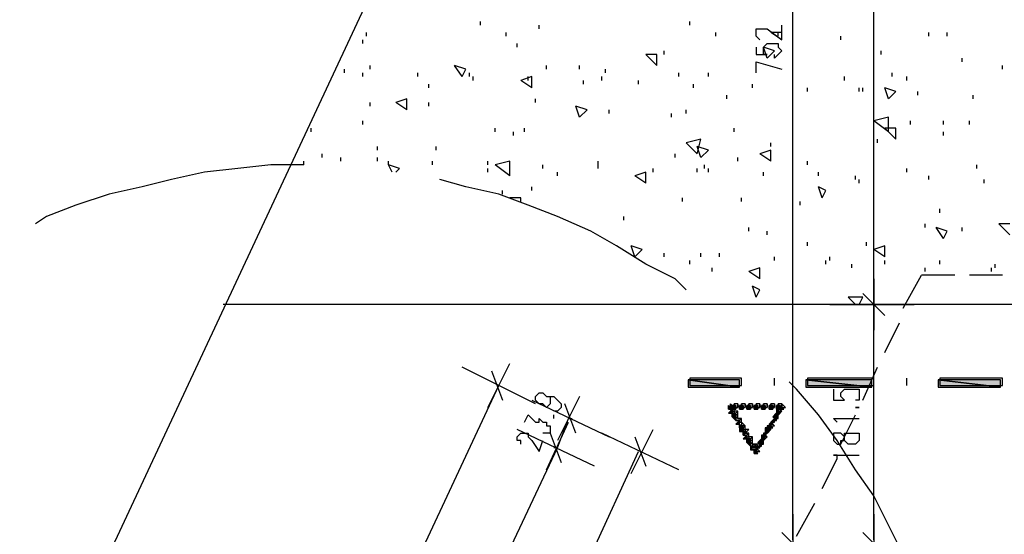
# Model space of a CAD drawing. Extents: x 0 to 108, y 0 to 64.
# Tile 11 of 19: x 64 to 78, y 41 to 48. Entities that reach past the tile are written whole.
import ezdxf

# ---------------------------------------------------------------- set-up
doc = ezdxf.new("R2010")
doc.units = 0
doc.header["$MEASUREMENT"] = 0
doc.layers.get('0').update_dxf_attribs({"linetype": 'CONTINUOUS'})

msp = doc.modelspace()

# ---------------------------------------------------------------- linework, layer by layer
at = {"color": 111}
for p, q in [((56.325, 20.725), (76.325, 63.525)), ((78.475, 44.125), (67.225, 44.125))]:
    msp.add_line(p, q, dxfattribs=at)
at = {"color": 131}
for p, q in [((74.975, 40.925), (74.975, 54.275)), ((76.075, 44.125), (76.075, 54.275)), ((74.475, 47.425), (74.825, 47.325)), ((74.475, 47.275), (74.475, 47.425)), ((76.075, 40.925), (76.075, 44.125)), ((66.275, 32.975), (70.975, 43.025)), ((71.725, 42.575), (71.725, 42.625)), ((71.775, 42.175), (71.925, 42.575)), ((71.925, 42.575), (71.975, 42.575)), ((69.425, 34.625), (72.875, 42.125)), ((69.975, 38.375), (71.775, 42.175)), ((71.775, 42.175), (71.725, 42.175))]:
    msp.add_line(p, q, dxfattribs=at)
at = {"color": 254}
for p, q in [((70.725, 47.925), (70.725, 47.975)), ((73.575, 47.925), (73.575, 47.975)), ((69.175, 47.775), (69.175, 47.825)), ((71.075, 47.775), (71.075, 47.825)), ((71.525, 47.875), (71.525, 47.925)), ((73.925, 47.775), (73.925, 47.825)), ((74.825, 47.725), (74.675, 47.825)), ((74.825, 47.825), (74.675, 47.825)), ((74.775, 47.775), (74.775, 47.825)), ((74.825, 47.725), (74.825, 47.825)), ((76.825, 47.775), (76.825, 47.825)), ((77.075, 47.775), (77.075, 47.825)), ((69.125, 47.675), (69.125, 47.725)), ((71.225, 47.625), (71.225, 47.675)), ((75.625, 47.725), (75.625, 47.775)), ((73.225, 47.525), (73.225, 47.575)), ((74.625, 47.475), (74.575, 47.625)), ((74.725, 47.575), (74.575, 47.625)), ((74.625, 47.475), (74.725, 47.575)), ((76.175, 47.525), (76.175, 47.575)), ((73.125, 47.375), (72.975, 47.525)), ((73.125, 47.525), (72.975, 47.525)), ((73.125, 47.375), (73.125, 47.525)), ((74.725, 47.475), (74.725, 47.525)), ((77.275, 47.425), (77.275, 47.475)), ((68.875, 47.275), (68.875, 47.325)), ((69.125, 47.225), (69.125, 47.275)), ((69.225, 47.325), (69.225, 47.375)), ((69.875, 47.225), (69.875, 47.275)), ((70.475, 47.225), (70.375, 47.375)), ((70.525, 47.325), (70.375, 47.375)), ((70.475, 47.225), (70.525, 47.325)), ((70.575, 47.225), (70.575, 47.275)), ((71.625, 47.325), (71.625, 47.375)), ((72.075, 47.325), (72.075, 47.375)), ((72.425, 47.275), (72.425, 47.325)), ((73.425, 47.225), (73.425, 47.275)), ((73.825, 47.225), (73.825, 47.275)), ((74.975, 47.325), (74.975, 47.375)), ((76.325, 47.225), (76.325, 47.275)), ((77.825, 47.325), (77.825, 47.375)), ((70.625, 47.175), (70.625, 47.225)), ((71.425, 47.225), (71.275, 47.175)), ((71.425, 47.075), (71.275, 47.175)), ((71.375, 47.175), (71.375, 47.225)), ((71.425, 47.075), (71.425, 47.225)), ((72.125, 47.125), (72.125, 47.175)), ((72.375, 47.175), (72.375, 47.225)), ((72.875, 47.125), (72.875, 47.175)), ((75.675, 47.175), (75.675, 47.225)), ((76.525, 47.175), (76.525, 47.225)), ((70.025, 47.075), (70.025, 47.125)), ((73.625, 47.075), (73.625, 47.125)), ((74.425, 47.075), (74.425, 47.125)), ((75.175, 47.025), (75.175, 47.075)), ((75.875, 47.025), (75.875, 47.075)), ((75.925, 47.025), (75.925, 47.075)), ((76.275, 46.925), (76.225, 47.075)), ((76.375, 47.025), (76.225, 47.075)), ((76.275, 46.925), (76.375, 47.025)), ((76.675, 46.975), (76.675, 47.025)), ((69.225, 46.825), (69.225, 46.875)), ((69.725, 46.925), (69.575, 46.875)), ((69.725, 46.775), (69.575, 46.875)), ((69.725, 46.775), (69.725, 46.925)), ((70.025, 46.825), (70.025, 46.875)), ((71.475, 46.875), (71.475, 46.925)), ((74.075, 46.925), (74.075, 46.975)), ((77.425, 46.925), (77.425, 46.975)), ((72.075, 46.675), (72.025, 46.825)), ((72.175, 46.775), (72.025, 46.825)), ((72.075, 46.675), (72.175, 46.775)), ((72.475, 46.725), (72.475, 46.775)), ((73.525, 46.725), (73.525, 46.775)), ((69.125, 46.575), (69.125, 46.625)), ((73.325, 46.675), (73.325, 46.725)), ((76.275, 46.675), (76.075, 46.625)), ((76.275, 46.475), (76.075, 46.625)), ((76.275, 46.475), (76.275, 46.675)), ((76.575, 46.575), (76.575, 46.625)), ((77.025, 46.575), (77.025, 46.625)), ((77.375, 46.575), (77.375, 46.625)), ((68.425, 46.475), (68.425, 46.525)), ((70.925, 46.475), (70.925, 46.525)), ((71.175, 46.425), (71.175, 46.475)), ((71.325, 46.475), (71.325, 46.525)), ((74.175, 46.475), (74.175, 46.525)), ((76.375, 46.375), (76.225, 46.525)), ((76.375, 46.525), (76.225, 46.525)), ((76.375, 46.375), (76.375, 46.525)), ((77.025, 46.425), (77.025, 46.475)), ((73.725, 46.375), (73.525, 46.325)), ((73.675, 46.175), (73.725, 46.375)), ((74.975, 46.375), (74.975, 46.425)), ((76.125, 46.325), (76.125, 46.375)), ((69.325, 46.225), (69.325, 46.275)), ((70.125, 46.225), (70.125, 46.275)), ((73.675, 46.175), (73.525, 46.325)), ((73.725, 46.125), (73.675, 46.275)), ((73.825, 46.225), (73.675, 46.275)), ((73.725, 46.125), (73.825, 46.225)), ((74.675, 46.225), (74.525, 46.175)), ((74.675, 46.275), (74.675, 46.325)), ((74.675, 46.075), (74.675, 46.225)), ((68.575, 46.125), (68.575, 46.175)), ((68.825, 46.075), (68.825, 46.125)), ((69.325, 46.075), (69.325, 46.125)), ((69.475, 46.025), (69.475, 46.075)), ((70.075, 46.025), (70.075, 46.075)), ((70.825, 46.025), (70.825, 46.075)), ((71.125, 46.075), (70.925, 46.025)), ((71.125, 45.875), (71.125, 46.075)), ((72.325, 46.025), (72.325, 46.075)), ((73.375, 46.125), (73.375, 46.175)), ((74.225, 46.075), (74.225, 46.125)), ((74.675, 46.075), (74.525, 46.175)), ((75.175, 46.025), (75.175, 46.075)), ((69.525, 45.925), (69.475, 46.025)), ((69.625, 45.975), (69.475, 46.025)), ((69.575, 45.925), (69.625, 45.975)), ((70.825, 45.925), (70.825, 45.975)), ((71.125, 45.875), (70.925, 46.025)), ((71.575, 45.975), (71.575, 46.025)), ((72.325, 45.975), (72.325, 46.025)), ((72.325, 45.975), (72.325, 46.025)), ((73.075, 45.925), (73.075, 45.975)), ((73.675, 45.925), (73.675, 45.975)), ((73.775, 45.975), (73.775, 46.025)), ((73.825, 45.925), (73.825, 45.975)), ((76.525, 45.925), (76.525, 45.975)), ((77.475, 45.975), (77.475, 46.025)), ((71.775, 45.875), (71.775, 45.925)), ((72.975, 45.925), (72.825, 45.875)), ((72.975, 45.775), (72.825, 45.875)), ((72.975, 45.775), (72.975, 45.925)), ((74.575, 45.875), (74.575, 45.925)), ((75.325, 45.875), (75.325, 45.925)), ((75.825, 45.825), (75.825, 45.875)), ((75.875, 45.775), (75.875, 45.825)), ((76.075, 45.825), (76.075, 45.875)), ((76.825, 45.825), (76.825, 45.875)), ((77.575, 45.775), (77.575, 45.825)), ((71.025, 45.625), (71.025, 45.675)), ((71.425, 45.675), (71.425, 45.725)), ((75.375, 45.575), (75.325, 45.725)), ((75.425, 45.675), (75.325, 45.725)), ((75.375, 45.575), (75.425, 45.675)), ((71.175, 45.575), (71.125, 45.575)), ((71.275, 45.575), (71.125, 45.575)), ((71.275, 45.525), (71.275, 45.575)), ((73.475, 45.525), (73.475, 45.575)), ((74.275, 45.525), (74.275, 45.575)), ((75.075, 45.475), (75.075, 45.525)), ((76.975, 45.375), (76.975, 45.425)), ((72.675, 45.275), (72.675, 45.325)), ((74.375, 45.125), (74.375, 45.175)), ((76.075, 45.125), (76.075, 45.175)), ((76.775, 45.175), (76.775, 45.225)), ((77.025, 45.025), (76.925, 45.175)), ((77.075, 45.125), (76.925, 45.175)), ((77.275, 45.125), (77.275, 45.175)), ((77.925, 45.075), (77.775, 45.225)), ((77.925, 45.225), (77.775, 45.225)), ((74.625, 45.075), (74.625, 45.125)), ((77.025, 45.025), (77.075, 45.125)), ((72.825, 44.775), (72.775, 44.925)), ((72.925, 44.875), (72.775, 44.925)), ((72.825, 44.775), (72.925, 44.875)), ((75.175, 44.925), (75.175, 44.975)), ((75.975, 44.925), (75.975, 44.975)), ((76.225, 44.925), (76.075, 44.875)), ((76.225, 44.775), (76.075, 44.875)), ((76.225, 44.775), (76.225, 44.925)), ((73.225, 44.775), (73.225, 44.825)), ((73.575, 44.675), (73.575, 44.725)), ((73.725, 44.775), (73.725, 44.825)), ((73.975, 44.775), (73.975, 44.825)), ((74.725, 44.725), (74.725, 44.775)), ((75.425, 44.675), (75.425, 44.725)), ((75.475, 44.725), (75.475, 44.775)), ((76.225, 44.675), (76.225, 44.725)), ((76.975, 44.675), (76.975, 44.725)), ((73.875, 44.575), (73.875, 44.625)), ((74.525, 44.625), (74.375, 44.575)), ((74.525, 44.475), (74.525, 44.625)), ((75.775, 44.625), (75.775, 44.675)), ((76.775, 44.575), (76.775, 44.625)), ((77.675, 44.575), (77.675, 44.625)), ((77.725, 44.625), (77.725, 44.675)), ((74.525, 44.475), (74.375, 44.575)), ((74.475, 44.225), (74.425, 44.375)), ((74.525, 44.325), (74.425, 44.375)), ((74.475, 44.225), (74.525, 44.325)), ((76.075, 44.325), (76.075, 44.375)), ((75.825, 44.125), (75.725, 44.225)), ((75.925, 44.225), (75.725, 44.225)), ((75.875, 44.125), (75.925, 44.225))]:
    msp.add_line(p, q, dxfattribs=at)
at = {"color": 7}
msp.add_line((68.325, 46.025), (68.325, 46.075), dxfattribs=at)
at = {"color": 51}
for p, q in [((76.075, 43.775), (76.075, 44.475)), ((76.075, 44.475), (76.075, 43.775)), ((75.925, 44.275), (76.225, 43.975)), ((76.225, 43.975), (75.925, 44.275)), ((76.625, 44.125), (75.475, 44.125)), ((75.475, 44.125), (76.625, 44.125)), ((71.475, 42.775), (70.475, 43.275)), ((70.825, 42.725), (71.125, 43.325)), ((70.875, 43.225), (71.025, 42.825)), ((74.725, 43.025), (74.725, 43.125)), ((76.525, 43.025), (76.525, 43.125)), ((72.075, 42.875), (71.775, 42.275)), ((71.425, 42.825), (72.475, 42.325)), ((72.025, 42.375), (71.875, 42.775)), ((74.125, 42.775), (74.125, 42.725)), ((74.825, 42.725), (74.825, 42.775)), ((71.625, 41.875), (71.925, 42.525)), ((71.625, 41.875), (71.925, 42.525)), ((72.275, 41.925), (71.225, 42.425)), ((72.275, 41.925), (71.225, 42.425)), ((71.675, 42.375), (71.825, 41.975)), ((71.675, 42.375), (71.825, 41.975)), ((73.425, 41.875), (72.375, 42.375)), ((72.775, 41.825), (73.075, 42.425)), ((72.825, 42.325), (72.975, 41.925)), ((74.475, 42.125), (74.475, 42.175)), ((74.975, 41.275), (74.975, 40.525)), ((76.075, 41.275), (76.075, 40.525)), ((75.125, 40.725), (74.825, 41.025)), ((76.225, 40.725), (75.925, 41.025))]:
    msp.add_line(p, q, dxfattribs=at)
at = {"color": 9}
for p, q in [((76.475, 44.075), (76.725, 44.525)), ((77.175, 44.525), (76.725, 44.525)), ((77.825, 44.525), (77.375, 44.525)), ((76.225, 43.475), (76.425, 43.875)), ((75.925, 42.825), (76.125, 43.275)), ((75.625, 42.225), (75.825, 42.625)), ((75.375, 41.625), (75.575, 42.025)), ((75.025, 40.975), (75.275, 41.425))]:
    msp.add_line(p, q, dxfattribs=at)
at = {"color": 131}
for points in [[(74.525, 47.725), (74.475, 47.775), (74.475, 47.825), (74.475, 47.875), (74.525, 47.875), (74.575, 47.875), (74.625, 47.875), (74.825, 47.725), (74.825, 47.925)], [(74.475, 47.625), (74.475, 47.525), (74.625, 47.525), (74.575, 47.525), (74.575, 47.575), (74.575, 47.625), (74.625, 47.675), (74.675, 47.675), (74.725, 47.675), (74.775, 47.675), (74.775, 47.625), (74.825, 47.575), (74.775, 47.525), (74.725, 47.475)], [(71.625, 42.875), (71.675, 42.875), (71.675, 42.825), (71.675, 42.775), (71.625, 42.725), (71.575, 42.775), (71.525, 42.775), (71.475, 42.825), (71.475, 42.875), (71.525, 42.925), (71.575, 42.925), (71.625, 42.875), (71.725, 42.875), (71.775, 42.825), (71.825, 42.775), (71.825, 42.725), (71.775, 42.675), (71.725, 42.675)], [(75.525, 42.975), (75.525, 42.825), (75.675, 42.825), (75.625, 42.875), (75.625, 42.925), (75.675, 42.975), (75.725, 42.975), (75.775, 42.975), (75.825, 42.975), (75.875, 42.975), (75.875, 42.925), (75.875, 42.875), (75.875, 42.825), (75.825, 42.825)], [(75.825, 42.725), (75.875, 42.725), (75.825, 42.725)], [(71.325, 42.525), (71.375, 42.625), (71.475, 42.525), (71.525, 42.525), (71.525, 42.575), (71.575, 42.525), (71.625, 42.525), (71.625, 42.475), (71.675, 42.475), (71.675, 42.425), (71.675, 42.375), (71.625, 42.375), (71.575, 42.375)], [(75.575, 42.525), (75.525, 42.575), (75.875, 42.575)], [(71.275, 42.225), (71.275, 42.275), (71.225, 42.275), (71.225, 42.325), (71.275, 42.375), (71.325, 42.375), (71.375, 42.375), (71.375, 42.325), (71.425, 42.275), (71.525, 42.125), (71.575, 42.275)], [(75.525, 42.275), (75.575, 42.225), (75.625, 42.225), (75.625, 42.275), (75.675, 42.275), (75.675, 42.325), (75.675, 42.375), (75.725, 42.375), (75.775, 42.375), (75.825, 42.375), (75.875, 42.375), (75.875, 42.325), (75.875, 42.275), (75.825, 42.225), (75.775, 42.225), (75.725, 42.225), (75.675, 42.275), (75.675, 42.325), (75.625, 42.375), (75.575, 42.375), (75.525, 42.375), (75.525, 42.325), (75.525, 42.275)], [(75.575, 42.025), (75.575, 42.075), (75.525, 42.075), (75.875, 42.075)]]:
    msp.add_lwpolyline(points, dxfattribs=at)
at = {"color": 7}
for points in [[(68.325, 46.025), (67.875, 46.025), (67.425, 45.975), (66.975, 45.925), (66.525, 45.825), (66.125, 45.725), (65.675, 45.625), (65.225, 45.475), (64.825, 45.325), (64.675, 45.225)], [(73.525, 44.325), (73.375, 44.475), (72.975, 44.675), (72.575, 44.925), (72.225, 45.125), (71.775, 45.325), (71.375, 45.475), (70.975, 45.625), (70.525, 45.725), (70.175, 45.825)], [(76.775, 39.875), (76.625, 40.275), (76.475, 40.725), (76.275, 41.125), (76.075, 41.525), (75.825, 41.875), (75.575, 42.275), (75.325, 42.625), (75.025, 42.975), (74.925, 43.075)]]:
    msp.add_lwpolyline(points, dxfattribs=at)
at = {"color": 51}
for points in [[(73.575, 43.025), (74.275, 43.025), (74.275, 43.125), (73.575, 43.125), (73.575, 43.025)], [(75.175, 43.025), (76.075, 43.025), (76.075, 43.125), (75.175, 43.125), (75.175, 43.025)], [(76.975, 43.025), (77.825, 43.025), (77.825, 43.125), (76.975, 43.125), (76.975, 43.025)], [(73.55, 43), (74.25, 43), (73.55, 43.1), (73.55, 43)], [(74.25, 43), (74.25, 43.1), (73.55, 43.1), (74.25, 43)], [(74.25, 43), (74.25, 43.1), (73.55, 43.1), (74.25, 43)], [(75.15, 43), (76.05, 43), (75.15, 43.1), (75.15, 43)], [(75.15, 43), (76.05, 43), (75.15, 43.1), (75.15, 43)], [(76.05, 43), (76.05, 43.1), (75.15, 43.1), (76.05, 43)], [(76.05, 43), (76.05, 43.1), (75.15, 43.1), (76.05, 43)], [(76.95, 43), (77.8, 43), (76.95, 43.1), (76.95, 43)], [(76.95, 43), (77.8, 43), (76.95, 43.1), (76.95, 43)], [(77.8, 43), (77.8, 43.1), (76.95, 43.1), (77.8, 43)], [(77.8, 43), (77.8, 43.1), (76.95, 43.1), (77.8, 43)], [(74.15, 42.7), (74.1, 42.75), (74.1, 42.7), (74.15, 42.7)], [(74.15, 42.7), (74.1, 42.75), (74.1, 42.7), (74.15, 42.7)], [(74.1, 42.75), (74.1, 42.7), (74.1, 42.7), (74.1, 42.75)], [(74.1, 42.75), (74.1, 42.7), (74.1, 42.7), (74.1, 42.75)], [(74.1, 42.7), (74.1, 42.7), (74.1, 42.75), (74.1, 42.7)], [(74.1, 42.7), (74.1, 42.7), (74.1, 42.75), (74.1, 42.7)], [(74.1, 42.7), (74.1, 42.75), (74.1, 42.75), (74.1, 42.7)], [(74.1, 42.7), (74.1, 42.75), (74.1, 42.75), (74.1, 42.7)], [(74.175, 42.725), (74.125, 42.775), (74.125, 42.725), (74.175, 42.725)], [(74.125, 42.725), (74.125, 42.775), (74.125, 42.725)], [(74.175, 42.675), (74.175, 42.725), (74.125, 42.675), (74.175, 42.675)], [(74.175, 42.725), (74.125, 42.725), (74.175, 42.725)], [(74.15, 42.7), (74.15, 42.7), (74.15, 42.75), (74.15, 42.7)], [(74.15, 42.7), (74.15, 42.7), (74.15, 42.75), (74.15, 42.7)], [(74.15, 42.7), (74.15, 42.75), (74.15, 42.75), (74.15, 42.7)], [(74.15, 42.7), (74.15, 42.75), (74.15, 42.75), (74.15, 42.7)], [(74.15, 42.7), (74.2, 42.7), (74.15, 42.75), (74.15, 42.7)], [(74.15, 42.7), (74.2, 42.7), (74.15, 42.75), (74.15, 42.7)], [(74.2, 42.7), (74.2, 42.75), (74.15, 42.75), (74.2, 42.7)], [(74.2, 42.7), (74.2, 42.75), (74.15, 42.75), (74.2, 42.7)], [(74.175, 42.725), (74.175, 42.775), (74.175, 42.725)], [(74.175, 42.725), (74.225, 42.725), (74.225, 42.775), (74.175, 42.775), (74.175, 42.725)], [(74.2, 42.7), (74.2, 42.7), (74.2, 42.75), (74.2, 42.7)], [(74.2, 42.7), (74.2, 42.7), (74.2, 42.75), (74.2, 42.7)], [(74.2, 42.7), (74.2, 42.75), (74.2, 42.75), (74.2, 42.7)], [(74.2, 42.7), (74.2, 42.75), (74.2, 42.75), (74.2, 42.7)], [(74.225, 42.725), (74.225, 42.775), (74.225, 42.725)], [(74.25, 42.7), (74.25, 42.7), (74.25, 42.75), (74.25, 42.7)], [(74.25, 42.7), (74.25, 42.7), (74.25, 42.75), (74.25, 42.7)], [(74.25, 42.7), (74.25, 42.75), (74.25, 42.75), (74.25, 42.7)], [(74.25, 42.7), (74.25, 42.75), (74.25, 42.75), (74.25, 42.7)], [(74.25, 42.7), (74.3, 42.7), (74.25, 42.75), (74.25, 42.7)], [(74.25, 42.7), (74.3, 42.7), (74.25, 42.75), (74.25, 42.7)], [(74.3, 42.7), (74.3, 42.75), (74.25, 42.75), (74.3, 42.7)], [(74.3, 42.7), (74.3, 42.75), (74.25, 42.75), (74.3, 42.7)], [(74.275, 42.725), (74.275, 42.775), (74.275, 42.725)], [(74.275, 42.725), (74.325, 42.725), (74.325, 42.775), (74.275, 42.775), (74.275, 42.725)], [(74.3, 42.7), (74.3, 42.7), (74.3, 42.75), (74.3, 42.7)], [(74.3, 42.7), (74.3, 42.7), (74.3, 42.75), (74.3, 42.7)], [(74.3, 42.7), (74.3, 42.75), (74.3, 42.75), (74.3, 42.7)], [(74.3, 42.7), (74.3, 42.75), (74.3, 42.75), (74.3, 42.7)], [(74.325, 42.725), (74.325, 42.775), (74.325, 42.725)], [(74.35, 42.7), (74.35, 42.7), (74.35, 42.75), (74.35, 42.7)], [(74.35, 42.7), (74.35, 42.7), (74.35, 42.75), (74.35, 42.7)], [(74.35, 42.7), (74.35, 42.75), (74.35, 42.75), (74.35, 42.7)], [(74.35, 42.7), (74.35, 42.75), (74.35, 42.75), (74.35, 42.7)], [(74.35, 42.7), (74.4, 42.7), (74.35, 42.75), (74.35, 42.7)], [(74.35, 42.7), (74.4, 42.7), (74.35, 42.75), (74.35, 42.7)], [(74.4, 42.7), (74.4, 42.75), (74.35, 42.75), (74.4, 42.7)], [(74.4, 42.7), (74.4, 42.75), (74.35, 42.75), (74.4, 42.7)], [(74.375, 42.725), (74.375, 42.775), (74.375, 42.725)], [(74.375, 42.725), (74.425, 42.725), (74.425, 42.775), (74.375, 42.775), (74.375, 42.725)], [(74.4, 42.7), (74.4, 42.7), (74.4, 42.75), (74.4, 42.7)], [(74.4, 42.7), (74.4, 42.7), (74.4, 42.75), (74.4, 42.7)], [(74.4, 42.7), (74.4, 42.75), (74.4, 42.75), (74.4, 42.7)], [(74.4, 42.7), (74.4, 42.75), (74.4, 42.75), (74.4, 42.7)], [(74.425, 42.725), (74.425, 42.775), (74.425, 42.725)], [(74.45, 42.7), (74.45, 42.7), (74.45, 42.75), (74.45, 42.7)], [(74.45, 42.7), (74.45, 42.7), (74.45, 42.75), (74.45, 42.7)], [(74.45, 42.7), (74.45, 42.75), (74.45, 42.75), (74.45, 42.7)], [(74.45, 42.7), (74.45, 42.75), (74.45, 42.75), (74.45, 42.7)], [(74.45, 42.7), (74.5, 42.7), (74.45, 42.75), (74.45, 42.7)], [(74.45, 42.7), (74.5, 42.7), (74.45, 42.75), (74.45, 42.7)], [(74.5, 42.7), (74.5, 42.75), (74.45, 42.75), (74.5, 42.7)], [(74.5, 42.7), (74.5, 42.75), (74.45, 42.75), (74.5, 42.7)], [(74.475, 42.725), (74.475, 42.775), (74.475, 42.725)], [(74.475, 42.725), (74.525, 42.725), (74.525, 42.775), (74.475, 42.775), (74.475, 42.725)], [(74.5, 42.7), (74.5, 42.7), (74.5, 42.75), (74.5, 42.7)], [(74.5, 42.7), (74.5, 42.7), (74.5, 42.75), (74.5, 42.7)], [(74.5, 42.7), (74.5, 42.75), (74.5, 42.75), (74.5, 42.7)], [(74.5, 42.7), (74.5, 42.75), (74.5, 42.75), (74.5, 42.7)], [(74.525, 42.725), (74.525, 42.775), (74.525, 42.725)], [(74.55, 42.7), (74.55, 42.7), (74.55, 42.75), (74.55, 42.7)], [(74.55, 42.7), (74.55, 42.7), (74.55, 42.75), (74.55, 42.7)], [(74.55, 42.7), (74.55, 42.75), (74.55, 42.75), (74.55, 42.7)], [(74.55, 42.7), (74.55, 42.75), (74.55, 42.75), (74.55, 42.7)], [(74.55, 42.7), (74.6, 42.7), (74.55, 42.75), (74.55, 42.7)], [(74.55, 42.7), (74.6, 42.7), (74.55, 42.75), (74.55, 42.7)], [(74.6, 42.7), (74.6, 42.75), (74.55, 42.75), (74.6, 42.7)], [(74.6, 42.7), (74.6, 42.75), (74.55, 42.75), (74.6, 42.7)], [(74.575, 42.725), (74.575, 42.775), (74.575, 42.725)], [(74.575, 42.725), (74.625, 42.725), (74.625, 42.775), (74.575, 42.775), (74.575, 42.725)], [(74.6, 42.7), (74.6, 42.7), (74.6, 42.75), (74.6, 42.7)], [(74.6, 42.7), (74.6, 42.7), (74.6, 42.75), (74.6, 42.7)], [(74.6, 42.7), (74.6, 42.75), (74.6, 42.75), (74.6, 42.7)], [(74.6, 42.7), (74.6, 42.75), (74.6, 42.75), (74.6, 42.7)], [(74.625, 42.725), (74.625, 42.775), (74.625, 42.725)], [(74.65, 42.7), (74.65, 42.7), (74.65, 42.75), (74.65, 42.7)], [(74.65, 42.7), (74.65, 42.7), (74.65, 42.75), (74.65, 42.7)], [(74.65, 42.7), (74.65, 42.75), (74.65, 42.75), (74.65, 42.7)], [(74.65, 42.7), (74.65, 42.75), (74.65, 42.75), (74.65, 42.7)], [(74.65, 42.7), (74.7, 42.7), (74.65, 42.75), (74.65, 42.7)], [(74.65, 42.7), (74.7, 42.7), (74.65, 42.75), (74.65, 42.7)], [(74.7, 42.7), (74.7, 42.75), (74.65, 42.75), (74.7, 42.7)], [(74.7, 42.7), (74.7, 42.75), (74.65, 42.75), (74.7, 42.7)], [(74.675, 42.725), (74.675, 42.775), (74.675, 42.725)], [(74.675, 42.725), (74.725, 42.725), (74.725, 42.775), (74.675, 42.775), (74.675, 42.725)], [(74.7, 42.7), (74.7, 42.7), (74.7, 42.75), (74.7, 42.7)], [(74.7, 42.7), (74.7, 42.7), (74.7, 42.75), (74.7, 42.7)], [(74.7, 42.7), (74.7, 42.75), (74.7, 42.75), (74.7, 42.7)], [(74.7, 42.7), (74.7, 42.75), (74.7, 42.75), (74.7, 42.7)], [(74.725, 42.725), (74.725, 42.775), (74.725, 42.725)], [(74.75, 42.7), (74.75, 42.7), (74.75, 42.75), (74.75, 42.7)], [(74.75, 42.7), (74.75, 42.7), (74.75, 42.75), (74.75, 42.7)], [(74.75, 42.7), (74.75, 42.75), (74.75, 42.75), (74.75, 42.7)], [(74.75, 42.7), (74.75, 42.75), (74.75, 42.75), (74.75, 42.7)], [(74.75, 42.7), (74.8, 42.7), (74.75, 42.75), (74.75, 42.7)], [(74.75, 42.7), (74.8, 42.7), (74.75, 42.75), (74.75, 42.7)], [(74.8, 42.7), (74.8, 42.75), (74.75, 42.75), (74.8, 42.7)], [(74.8, 42.7), (74.8, 42.75), (74.75, 42.75), (74.8, 42.7)], [(74.775, 42.725), (74.775, 42.775), (74.775, 42.725)], [(74.775, 42.725), (74.825, 42.725), (74.825, 42.775), (74.775, 42.775), (74.775, 42.725)], [(74.825, 42.725), (74.775, 42.725), (74.825, 42.725)], [(74.775, 42.725), (74.775, 42.675), (74.825, 42.675), (74.775, 42.725)], [(74.8, 42.7), (74.8, 42.7), (74.8, 42.75), (74.8, 42.7)], [(74.8, 42.7), (74.8, 42.7), (74.8, 42.75), (74.8, 42.7)], [(74.8, 42.7), (74.8, 42.75), (74.8, 42.75), (74.8, 42.7)], [(74.8, 42.7), (74.8, 42.75), (74.8, 42.75), (74.8, 42.7)], [(74.8, 42.75), (74.8, 42.7), (74.85, 42.7), (74.8, 42.75)], [(74.8, 42.75), (74.8, 42.7), (74.85, 42.7), (74.8, 42.75)], [(74.825, 42.725), (74.825, 42.775), (74.825, 42.725)], [(74.825, 42.775), (74.825, 42.725), (74.875, 42.725), (74.825, 42.775)], [(74.15, 42.7), (74.1, 42.65), (74.15, 42.65), (74.15, 42.7)], [(74.15, 42.7), (74.1, 42.65), (74.15, 42.65), (74.15, 42.7)], [(74.15, 42.7), (74.15, 42.7), (74.1, 42.7), (74.15, 42.7)], [(74.15, 42.7), (74.15, 42.7), (74.1, 42.7), (74.15, 42.7)], [(74.15, 42.7), (74.1, 42.7), (74.1, 42.7), (74.15, 42.7)], [(74.15, 42.7), (74.1, 42.7), (74.1, 42.7), (74.15, 42.7)], [(74.15, 42.65), (74.15, 42.7), (74.15, 42.65)], [(74.15, 42.65), (74.15, 42.7), (74.15, 42.65)], [(74.2, 42.6), (74.2, 42.65), (74.15, 42.6), (74.2, 42.6)], [(74.2, 42.6), (74.2, 42.65), (74.15, 42.6), (74.2, 42.6)], [(74.2, 42.65), (74.15, 42.6), (74.15, 42.6), (74.2, 42.65)], [(74.2, 42.65), (74.15, 42.6), (74.15, 42.6), (74.2, 42.65)], [(74.2, 42.65), (74.15, 42.65), (74.15, 42.6), (74.2, 42.65)], [(74.2, 42.65), (74.15, 42.65), (74.15, 42.6), (74.2, 42.65)], [(74.15, 42.65), (74.15, 42.65), (74.15, 42.6), (74.15, 42.65)], [(74.15, 42.65), (74.15, 42.65), (74.15, 42.6), (74.15, 42.65)], [(74.2, 42.6), (74.15, 42.6), (74.2, 42.55), (74.2, 42.6)], [(74.2, 42.6), (74.15, 42.6), (74.2, 42.55), (74.2, 42.6)], [(74.225, 42.625), (74.225, 42.675), (74.175, 42.625), (74.225, 42.625)], [(74.225, 42.675), (74.175, 42.675), (74.175, 42.625), (74.225, 42.675)], [(74.225, 42.625), (74.175, 42.625), (74.225, 42.575), (74.225, 42.625)], [(74.2, 42.6), (74.2, 42.6), (74.2, 42.55), (74.2, 42.6)], [(74.2, 42.6), (74.2, 42.6), (74.2, 42.55), (74.2, 42.6)], [(74.75, 42.65), (74.7, 42.6), (74.75, 42.6), (74.75, 42.65)], [(74.75, 42.65), (74.7, 42.6), (74.75, 42.6), (74.75, 42.65)], [(74.7, 42.6), (74.75, 42.6), (74.75, 42.6), (74.7, 42.6)], [(74.7, 42.6), (74.75, 42.6), (74.75, 42.6), (74.7, 42.6)], [(74.7, 42.6), (74.7, 42.6), (74.75, 42.6), (74.7, 42.6)], [(74.7, 42.6), (74.7, 42.6), (74.75, 42.6), (74.7, 42.6)], [(74.7, 42.6), (74.75, 42.55), (74.75, 42.6), (74.7, 42.6)], [(74.7, 42.6), (74.75, 42.55), (74.75, 42.6), (74.7, 42.6)], [(74.775, 42.675), (74.725, 42.625), (74.775, 42.625), (74.775, 42.675)], [(74.725, 42.625), (74.775, 42.575), (74.775, 42.625), (74.725, 42.625)], [(74.8, 42.7), (74.75, 42.7), (74.8, 42.7)], [(74.8, 42.7), (74.75, 42.7), (74.8, 42.7)], [(74.75, 42.7), (74.8, 42.7), (74.8, 42.7), (74.75, 42.7)], [(74.75, 42.7), (74.8, 42.7), (74.8, 42.7), (74.75, 42.7)], [(74.75, 42.7), (74.75, 42.65), (74.8, 42.65), (74.75, 42.7)], [(74.75, 42.7), (74.75, 42.65), (74.8, 42.65), (74.75, 42.7)], [(74.75, 42.65), (74.8, 42.65), (74.8, 42.65), (74.75, 42.65)], [(74.75, 42.65), (74.8, 42.65), (74.8, 42.65), (74.75, 42.65)], [(74.75, 42.65), (74.75, 42.65), (74.8, 42.65), (74.75, 42.65)], [(74.75, 42.65), (74.75, 42.65), (74.8, 42.65), (74.75, 42.65)], [(74.75, 42.65), (74.75, 42.6), (74.8, 42.65), (74.75, 42.65)], [(74.75, 42.65), (74.75, 42.6), (74.8, 42.65), (74.75, 42.65)], [(74.775, 42.675), (74.775, 42.625), (74.825, 42.675), (74.775, 42.675)], [(74.8, 42.7), (74.8, 42.7), (74.85, 42.7), (74.8, 42.7)], [(74.8, 42.7), (74.8, 42.7), (74.85, 42.7), (74.8, 42.7)], [(74.25, 42.5), (74.25, 42.55), (74.2, 42.5), (74.25, 42.5)], [(74.25, 42.5), (74.25, 42.55), (74.2, 42.5), (74.25, 42.5)], [(74.25, 42.55), (74.2, 42.5), (74.2, 42.5), (74.25, 42.55)], [(74.25, 42.55), (74.2, 42.5), (74.2, 42.5), (74.25, 42.55)], [(74.25, 42.55), (74.2, 42.55), (74.2, 42.55), (74.25, 42.55)], [(74.25, 42.55), (74.2, 42.55), (74.2, 42.55), (74.25, 42.55)], [(74.2, 42.55), (74.2, 42.55), (74.2, 42.55)], [(74.2, 42.55), (74.2, 42.55), (74.2, 42.55)], [(74.25, 42.5), (74.2, 42.5), (74.25, 42.5)], [(74.25, 42.5), (74.2, 42.5), (74.25, 42.5)], [(74.275, 42.525), (74.275, 42.575), (74.225, 42.525), (74.275, 42.525)], [(74.275, 42.575), (74.225, 42.575), (74.275, 42.575)], [(74.275, 42.525), (74.225, 42.525), (74.275, 42.525)], [(74.3, 42.45), (74.25, 42.5), (74.25, 42.45), (74.3, 42.45)], [(74.3, 42.45), (74.25, 42.5), (74.25, 42.45), (74.3, 42.45)], [(74.25, 42.5), (74.25, 42.45), (74.25, 42.45), (74.25, 42.5)], [(74.25, 42.5), (74.25, 42.45), (74.25, 42.45), (74.25, 42.5)], [(74.25, 42.5), (74.25, 42.5), (74.25, 42.5)], [(74.25, 42.5), (74.25, 42.5), (74.25, 42.5)], [(74.3, 42.45), (74.25, 42.4), (74.3, 42.4), (74.3, 42.45)], [(74.3, 42.45), (74.25, 42.4), (74.3, 42.4), (74.3, 42.45)], [(74.3, 42.45), (74.3, 42.45), (74.25, 42.4), (74.3, 42.45)], [(74.3, 42.45), (74.3, 42.45), (74.25, 42.4), (74.3, 42.45)], [(74.3, 42.45), (74.25, 42.45), (74.25, 42.4), (74.3, 42.45)], [(74.3, 42.45), (74.25, 42.45), (74.25, 42.4), (74.3, 42.45)], [(74.325, 42.475), (74.275, 42.525), (74.275, 42.475), (74.325, 42.475)], [(74.325, 42.425), (74.325, 42.475), (74.275, 42.425), (74.325, 42.425)], [(74.325, 42.475), (74.275, 42.475), (74.275, 42.425), (74.325, 42.475)], [(74.3, 42.4), (74.3, 42.45), (74.3, 42.4)], [(74.3, 42.4), (74.3, 42.45), (74.3, 42.4)], [(74.65, 42.45), (74.6, 42.45), (74.65, 42.45)], [(74.65, 42.45), (74.6, 42.45), (74.65, 42.45)], [(74.6, 42.45), (74.65, 42.4), (74.65, 42.45), (74.6, 42.45)], [(74.6, 42.45), (74.65, 42.4), (74.65, 42.45), (74.6, 42.45)], [(74.6, 42.45), (74.6, 42.4), (74.65, 42.4), (74.6, 42.45)], [(74.6, 42.45), (74.6, 42.4), (74.65, 42.4), (74.6, 42.45)], [(74.675, 42.475), (74.625, 42.475), (74.675, 42.425), (74.675, 42.475)], [(74.625, 42.475), (74.625, 42.425), (74.675, 42.425), (74.625, 42.475)], [(74.7, 42.55), (74.65, 42.5), (74.7, 42.5), (74.7, 42.55)], [(74.7, 42.55), (74.65, 42.5), (74.7, 42.5), (74.7, 42.55)], [(74.65, 42.5), (74.7, 42.5), (74.7, 42.5), (74.65, 42.5)], [(74.65, 42.5), (74.7, 42.5), (74.7, 42.5), (74.65, 42.5)], [(74.65, 42.5), (74.65, 42.5), (74.7, 42.5), (74.65, 42.5)], [(74.65, 42.5), (74.65, 42.5), (74.7, 42.5), (74.65, 42.5)], [(74.65, 42.5), (74.7, 42.5), (74.7, 42.5), (74.65, 42.5)], [(74.65, 42.5), (74.7, 42.5), (74.7, 42.5), (74.65, 42.5)], [(74.65, 42.5), (74.65, 42.45), (74.7, 42.45), (74.65, 42.5)], [(74.65, 42.5), (74.65, 42.45), (74.7, 42.45), (74.65, 42.5)], [(74.65, 42.45), (74.65, 42.45), (74.7, 42.45), (74.65, 42.45)], [(74.65, 42.45), (74.65, 42.45), (74.7, 42.45), (74.65, 42.45)], [(74.725, 42.575), (74.675, 42.525), (74.725, 42.525), (74.725, 42.575)], [(74.675, 42.525), (74.725, 42.525), (74.675, 42.525)], [(74.675, 42.525), (74.675, 42.475), (74.725, 42.475), (74.675, 42.525)], [(74.7, 42.55), (74.7, 42.55), (74.75, 42.55), (74.7, 42.55)], [(74.7, 42.55), (74.7, 42.55), (74.75, 42.55), (74.7, 42.55)], [(74.7, 42.55), (74.7, 42.55), (74.75, 42.55), (74.7, 42.55)], [(74.7, 42.55), (74.7, 42.55), (74.75, 42.55), (74.7, 42.55)], [(74.725, 42.575), (74.775, 42.575), (74.725, 42.575)], [(74.35, 42.4), (74.3, 42.4), (74.3, 42.35), (74.35, 42.4)], [(74.35, 42.4), (74.3, 42.4), (74.3, 42.35), (74.35, 42.4)], [(74.3, 42.4), (74.3, 42.4), (74.3, 42.35), (74.3, 42.4)], [(74.3, 42.4), (74.3, 42.4), (74.3, 42.35), (74.3, 42.4)], [(74.35, 42.35), (74.3, 42.3), (74.35, 42.3), (74.35, 42.35)], [(74.35, 42.35), (74.3, 42.3), (74.35, 42.3), (74.35, 42.35)], [(74.35, 42.35), (74.35, 42.35), (74.3, 42.35), (74.35, 42.35)], [(74.35, 42.35), (74.35, 42.35), (74.3, 42.35), (74.35, 42.35)], [(74.35, 42.35), (74.3, 42.35), (74.3, 42.35), (74.35, 42.35)], [(74.35, 42.35), (74.3, 42.35), (74.3, 42.35), (74.35, 42.35)], [(74.375, 42.425), (74.325, 42.425), (74.325, 42.375), (74.375, 42.425)], [(74.375, 42.325), (74.375, 42.375), (74.325, 42.325), (74.375, 42.325)], [(74.375, 42.375), (74.325, 42.375), (74.375, 42.375)], [(74.35, 42.3), (74.35, 42.35), (74.35, 42.3)], [(74.35, 42.3), (74.35, 42.35), (74.35, 42.3)], [(74.425, 42.275), (74.425, 42.325), (74.375, 42.275), (74.425, 42.275)], [(74.425, 42.325), (74.375, 42.325), (74.375, 42.275), (74.425, 42.325)], [(74.575, 42.325), (74.525, 42.275), (74.575, 42.275), (74.575, 42.325)], [(74.6, 42.35), (74.55, 42.35), (74.6, 42.35)], [(74.6, 42.35), (74.55, 42.35), (74.6, 42.35)], [(74.55, 42.35), (74.6, 42.35), (74.6, 42.35), (74.55, 42.35)], [(74.55, 42.35), (74.6, 42.35), (74.6, 42.35), (74.55, 42.35)], [(74.55, 42.35), (74.55, 42.3), (74.6, 42.3), (74.55, 42.35)], [(74.55, 42.35), (74.55, 42.3), (74.6, 42.3), (74.55, 42.35)], [(74.625, 42.375), (74.575, 42.375), (74.625, 42.375)], [(74.575, 42.375), (74.575, 42.325), (74.625, 42.325), (74.575, 42.375)], [(74.575, 42.325), (74.575, 42.275), (74.625, 42.325), (74.575, 42.325)], [(74.6, 42.4), (74.65, 42.4), (74.65, 42.4), (74.6, 42.4)], [(74.6, 42.4), (74.65, 42.4), (74.65, 42.4), (74.6, 42.4)], [(74.6, 42.4), (74.6, 42.4), (74.65, 42.4), (74.6, 42.4)], [(74.6, 42.4), (74.6, 42.4), (74.65, 42.4), (74.6, 42.4)], [(74.6, 42.4), (74.6, 42.35), (74.65, 42.4), (74.6, 42.4)], [(74.6, 42.4), (74.6, 42.35), (74.65, 42.4), (74.6, 42.4)], [(74.625, 42.425), (74.625, 42.375), (74.675, 42.425), (74.625, 42.425)], [(74.4, 42.25), (74.4, 42.3), (74.35, 42.25), (74.4, 42.25)], [(74.4, 42.25), (74.4, 42.3), (74.35, 42.25), (74.4, 42.25)], [(74.4, 42.3), (74.35, 42.25), (74.35, 42.25), (74.4, 42.3)], [(74.4, 42.3), (74.35, 42.25), (74.35, 42.25), (74.4, 42.3)], [(74.4, 42.3), (74.35, 42.3), (74.35, 42.25), (74.4, 42.3)], [(74.4, 42.3), (74.35, 42.3), (74.35, 42.25), (74.4, 42.3)], [(74.35, 42.3), (74.35, 42.3), (74.35, 42.25), (74.35, 42.3)], [(74.35, 42.3), (74.35, 42.3), (74.35, 42.25), (74.35, 42.3)], [(74.4, 42.25), (74.35, 42.25), (74.4, 42.2), (74.4, 42.25)], [(74.4, 42.25), (74.35, 42.25), (74.4, 42.2), (74.4, 42.25)], [(74.425, 42.275), (74.375, 42.275), (74.425, 42.225), (74.425, 42.275)], [(74.4, 42.25), (74.4, 42.25), (74.4, 42.2), (74.4, 42.25)], [(74.4, 42.25), (74.4, 42.25), (74.4, 42.2), (74.4, 42.25)], [(74.45, 42.2), (74.45, 42.2), (74.4, 42.15), (74.45, 42.2)], [(74.45, 42.2), (74.45, 42.2), (74.4, 42.15), (74.45, 42.2)], [(74.45, 42.2), (74.4, 42.2), (74.4, 42.15), (74.45, 42.2)], [(74.45, 42.2), (74.4, 42.2), (74.4, 42.15), (74.45, 42.2)], [(74.45, 42.2), (74.4, 42.2), (74.4, 42.2), (74.45, 42.2)], [(74.45, 42.2), (74.4, 42.2), (74.4, 42.2), (74.45, 42.2)], [(74.4, 42.2), (74.4, 42.2), (74.4, 42.2)], [(74.4, 42.2), (74.4, 42.2), (74.4, 42.2)], [(74.475, 42.225), (74.425, 42.225), (74.425, 42.175), (74.475, 42.225)], [(74.475, 42.225), (74.425, 42.225), (74.475, 42.225)], [(74.5, 42.2), (74.45, 42.2), (74.5, 42.2)], [(74.5, 42.2), (74.45, 42.2), (74.5, 42.2)], [(74.45, 42.2), (74.5, 42.15), (74.5, 42.2), (74.45, 42.2)], [(74.45, 42.2), (74.5, 42.15), (74.5, 42.2), (74.45, 42.2)], [(74.525, 42.225), (74.475, 42.225), (74.525, 42.175), (74.525, 42.225)], [(74.55, 42.3), (74.5, 42.25), (74.55, 42.25), (74.55, 42.3)], [(74.55, 42.3), (74.5, 42.25), (74.55, 42.25), (74.55, 42.3)], [(74.5, 42.25), (74.55, 42.25), (74.55, 42.25), (74.5, 42.25)], [(74.5, 42.25), (74.55, 42.25), (74.55, 42.25), (74.5, 42.25)], [(74.5, 42.25), (74.5, 42.25), (74.55, 42.25), (74.5, 42.25)], [(74.5, 42.25), (74.5, 42.25), (74.55, 42.25), (74.5, 42.25)], [(74.5, 42.25), (74.55, 42.2), (74.55, 42.25), (74.5, 42.25)], [(74.5, 42.25), (74.55, 42.2), (74.55, 42.25), (74.5, 42.25)], [(74.5, 42.2), (74.5, 42.2), (74.55, 42.2), (74.5, 42.2)], [(74.5, 42.2), (74.5, 42.2), (74.55, 42.2), (74.5, 42.2)], [(74.5, 42.2), (74.5, 42.2), (74.55, 42.2), (74.5, 42.2)], [(74.5, 42.2), (74.5, 42.2), (74.55, 42.2), (74.5, 42.2)], [(74.525, 42.275), (74.575, 42.225), (74.575, 42.275), (74.525, 42.275)], [(74.525, 42.225), (74.575, 42.225), (74.525, 42.225)], [(74.55, 42.3), (74.6, 42.3), (74.6, 42.3), (74.55, 42.3)], [(74.55, 42.3), (74.6, 42.3), (74.6, 42.3), (74.55, 42.3)], [(74.55, 42.3), (74.55, 42.3), (74.6, 42.3), (74.55, 42.3)], [(74.55, 42.3), (74.55, 42.3), (74.6, 42.3), (74.55, 42.3)], [(74.55, 42.3), (74.55, 42.25), (74.6, 42.3), (74.55, 42.3)], [(74.55, 42.3), (74.55, 42.25), (74.6, 42.3), (74.55, 42.3)], [(74.45, 42.15), (74.4, 42.15), (74.45, 42.15)], [(74.45, 42.15), (74.4, 42.15), (74.45, 42.15)], [(74.475, 42.175), (74.425, 42.175), (74.475, 42.175)], [(74.45, 42.1), (74.45, 42.15), (74.45, 42.1)], [(74.45, 42.15), (74.45, 42.1), (74.45, 42.1), (74.45, 42.15)], [(74.45, 42.15), (74.45, 42.1), (74.45, 42.1), (74.45, 42.15)], [(74.45, 42.15), (74.45, 42.15), (74.45, 42.15)], [(74.45, 42.15), (74.45, 42.15), (74.45, 42.15)], [(74.45, 42.15), (74.45, 42.15), (74.5, 42.15), (74.45, 42.15)], [(74.45, 42.15), (74.45, 42.15), (74.5, 42.15), (74.45, 42.15)], [(74.45, 42.15), (74.5, 42.15), (74.5, 42.15), (74.45, 42.15)], [(74.45, 42.15), (74.5, 42.15), (74.5, 42.15), (74.45, 42.15)], [(74.45, 42.15), (74.45, 42.1), (74.5, 42.1), (74.45, 42.15)], [(74.45, 42.15), (74.45, 42.1), (74.5, 42.1), (74.45, 42.15)], [(74.45, 42.1), (74.45, 42.1), (74.5, 42.1), (74.45, 42.1)], [(74.45, 42.1), (74.45, 42.1), (74.5, 42.1), (74.45, 42.1)], [(74.475, 42.125), (74.475, 42.175), (74.475, 42.125)], [(74.475, 42.175), (74.525, 42.175), (74.475, 42.175)], [(74.475, 42.175), (74.475, 42.125), (74.525, 42.125), (74.475, 42.175)]]:
    msp.add_lwpolyline(points, dxfattribs=at)
at = {"color": 211}
msp.add_lwpolyline([(73.55, 43), (74.25, 43), (73.55, 43.1), (73.55, 43)], dxfattribs=at)
at = {"color": 171}
msp.add_lwpolyline([(74.45, 42.1), (74.45, 42.15), (74.45, 42.1)], dxfattribs=at)
at = {"color": 51}
for points in [[(73.55, 43), (74.25, 43), (73.55, 43), (73.55, 43.1)], [(74.25, 43), (74.25, 43.1), (74.25, 43), (73.55, 43.1)], [(75.15, 43), (76.05, 43), (75.15, 43), (75.15, 43.1)], [(76.05, 43), (76.05, 43.1), (76.05, 43), (75.15, 43.1)], [(76.95, 43), (77.8, 43), (76.95, 43), (76.95, 43.1)], [(77.8, 43), (77.8, 43.1), (77.8, 43), (76.95, 43.1)], [(74.15, 42.7), (74.1, 42.75), (74.15, 42.7), (74.1, 42.7)], [(74.1, 42.75), (74.1, 42.7), (74.1, 42.75), (74.1, 42.7)], [(74.1, 42.7), (74.1, 42.7), (74.1, 42.7), (74.1, 42.75)], [(74.1, 42.7), (74.1, 42.75), (74.1, 42.7), (74.1, 42.75)], [(74.15, 42.7), (74.15, 42.7), (74.15, 42.7), (74.15, 42.75)], [(74.15, 42.7), (74.15, 42.75), (74.15, 42.7), (74.15, 42.75)], [(74.15, 42.7), (74.2, 42.7), (74.15, 42.7), (74.15, 42.75)], [(74.2, 42.7), (74.2, 42.75), (74.2, 42.7), (74.15, 42.75)], [(74.2, 42.7), (74.2, 42.7), (74.2, 42.7), (74.2, 42.75)], [(74.2, 42.7), (74.2, 42.75), (74.2, 42.7), (74.2, 42.75)], [(74.25, 42.7), (74.25, 42.7), (74.25, 42.7), (74.25, 42.75)], [(74.25, 42.7), (74.25, 42.75), (74.25, 42.7), (74.25, 42.75)], [(74.25, 42.7), (74.3, 42.7), (74.25, 42.7), (74.25, 42.75)], [(74.3, 42.7), (74.3, 42.75), (74.3, 42.7), (74.25, 42.75)], [(74.3, 42.7), (74.3, 42.7), (74.3, 42.7), (74.3, 42.75)], [(74.3, 42.7), (74.3, 42.75), (74.3, 42.7), (74.3, 42.75)], [(74.35, 42.7), (74.35, 42.7), (74.35, 42.7), (74.35, 42.75)], [(74.35, 42.7), (74.35, 42.75), (74.35, 42.7), (74.35, 42.75)], [(74.35, 42.7), (74.4, 42.7), (74.35, 42.7), (74.35, 42.75)], [(74.4, 42.7), (74.4, 42.75), (74.4, 42.7), (74.35, 42.75)], [(74.4, 42.7), (74.4, 42.7), (74.4, 42.7), (74.4, 42.75)], [(74.4, 42.7), (74.4, 42.75), (74.4, 42.7), (74.4, 42.75)], [(74.45, 42.7), (74.45, 42.7), (74.45, 42.7), (74.45, 42.75)], [(74.45, 42.7), (74.45, 42.75), (74.45, 42.7), (74.45, 42.75)], [(74.45, 42.7), (74.5, 42.7), (74.45, 42.7), (74.45, 42.75)], [(74.5, 42.7), (74.5, 42.75), (74.5, 42.7), (74.45, 42.75)], [(74.5, 42.7), (74.5, 42.7), (74.5, 42.7), (74.5, 42.75)], [(74.5, 42.7), (74.5, 42.75), (74.5, 42.7), (74.5, 42.75)], [(74.55, 42.7), (74.55, 42.7), (74.55, 42.7), (74.55, 42.75)], [(74.55, 42.7), (74.55, 42.75), (74.55, 42.7), (74.55, 42.75)], [(74.55, 42.7), (74.6, 42.7), (74.55, 42.7), (74.55, 42.75)], [(74.6, 42.7), (74.6, 42.75), (74.6, 42.7), (74.55, 42.75)], [(74.6, 42.7), (74.6, 42.7), (74.6, 42.7), (74.6, 42.75)], [(74.6, 42.7), (74.6, 42.75), (74.6, 42.7), (74.6, 42.75)], [(74.65, 42.7), (74.65, 42.7), (74.65, 42.7), (74.65, 42.75)], [(74.65, 42.7), (74.65, 42.75), (74.65, 42.7), (74.65, 42.75)], [(74.65, 42.7), (74.7, 42.7), (74.65, 42.7), (74.65, 42.75)], [(74.7, 42.7), (74.7, 42.75), (74.7, 42.7), (74.65, 42.75)], [(74.7, 42.7), (74.7, 42.7), (74.7, 42.7), (74.7, 42.75)], [(74.7, 42.7), (74.7, 42.75), (74.7, 42.7), (74.7, 42.75)], [(74.75, 42.7), (74.75, 42.7), (74.75, 42.7), (74.75, 42.75)], [(74.75, 42.7), (74.75, 42.75), (74.75, 42.7), (74.75, 42.75)], [(74.75, 42.7), (74.8, 42.7), (74.75, 42.7), (74.75, 42.75)], [(74.8, 42.7), (74.8, 42.75), (74.8, 42.7), (74.75, 42.75)], [(74.8, 42.7), (74.8, 42.7), (74.8, 42.7), (74.8, 42.75)], [(74.8, 42.7), (74.8, 42.75), (74.8, 42.7), (74.8, 42.75)], [(74.8, 42.75), (74.8, 42.7), (74.8, 42.75), (74.85, 42.7)], [(74.15, 42.7), (74.1, 42.65), (74.15, 42.7), (74.15, 42.65)], [(74.15, 42.7), (74.15, 42.7), (74.15, 42.7), (74.1, 42.7)], [(74.15, 42.7), (74.1, 42.7), (74.15, 42.7), (74.1, 42.7)], [(74.15, 42.65), (74.15, 42.7), (74.15, 42.65)], [(74.2, 42.6), (74.2, 42.65), (74.2, 42.6), (74.15, 42.6)], [(74.2, 42.65), (74.15, 42.6), (74.2, 42.65), (74.15, 42.6)], [(74.2, 42.65), (74.15, 42.65), (74.2, 42.65), (74.15, 42.6)], [(74.15, 42.65), (74.15, 42.65), (74.15, 42.65), (74.15, 42.6)], [(74.2, 42.6), (74.15, 42.6), (74.2, 42.6), (74.2, 42.55)], [(74.2, 42.6), (74.2, 42.6), (74.2, 42.6), (74.2, 42.55)], [(74.75, 42.65), (74.7, 42.6), (74.75, 42.65), (74.75, 42.6)], [(74.7, 42.6), (74.75, 42.6), (74.7, 42.6), (74.75, 42.6)], [(74.7, 42.6), (74.7, 42.6), (74.7, 42.6), (74.75, 42.6)], [(74.7, 42.6), (74.75, 42.55), (74.7, 42.6), (74.75, 42.6)], [(74.8, 42.7), (74.75, 42.7), (74.8, 42.7)], [(74.75, 42.7), (74.8, 42.7), (74.75, 42.7), (74.8, 42.7)], [(74.75, 42.7), (74.75, 42.65), (74.75, 42.7), (74.8, 42.65)], [(74.75, 42.65), (74.8, 42.65), (74.75, 42.65), (74.8, 42.65)], [(74.75, 42.65), (74.75, 42.65), (74.75, 42.65), (74.8, 42.65)], [(74.75, 42.65), (74.75, 42.6), (74.75, 42.65), (74.8, 42.65)], [(74.8, 42.7), (74.8, 42.7), (74.8, 42.7), (74.85, 42.7)], [(74.25, 42.5), (74.25, 42.55), (74.25, 42.5), (74.2, 42.5)], [(74.25, 42.55), (74.2, 42.5), (74.25, 42.55), (74.2, 42.5)], [(74.25, 42.55), (74.2, 42.55), (74.25, 42.55), (74.2, 42.55)], [(74.2, 42.55), (74.2, 42.55), (74.2, 42.55)], [(74.25, 42.5), (74.2, 42.5), (74.25, 42.5)], [(74.3, 42.45), (74.25, 42.5), (74.3, 42.45), (74.25, 42.45)], [(74.25, 42.5), (74.25, 42.45), (74.25, 42.5), (74.25, 42.45)], [(74.25, 42.5), (74.25, 42.5), (74.25, 42.5)], [(74.3, 42.45), (74.25, 42.4), (74.3, 42.45), (74.3, 42.4)], [(74.3, 42.45), (74.3, 42.45), (74.3, 42.45), (74.25, 42.4)], [(74.3, 42.45), (74.25, 42.45), (74.3, 42.45), (74.25, 42.4)], [(74.3, 42.4), (74.3, 42.45), (74.3, 42.4)], [(74.65, 42.45), (74.6, 42.45), (74.65, 42.45)], [(74.6, 42.45), (74.65, 42.4), (74.6, 42.45), (74.65, 42.45)], [(74.6, 42.45), (74.6, 42.4), (74.6, 42.45), (74.65, 42.4)], [(74.7, 42.55), (74.65, 42.5), (74.7, 42.55), (74.7, 42.5)], [(74.65, 42.5), (74.7, 42.5), (74.65, 42.5), (74.7, 42.5)], [(74.65, 42.5), (74.65, 42.5), (74.65, 42.5), (74.7, 42.5)], [(74.65, 42.5), (74.7, 42.5), (74.65, 42.5), (74.7, 42.5)], [(74.65, 42.5), (74.65, 42.45), (74.65, 42.5), (74.7, 42.45)], [(74.65, 42.45), (74.65, 42.45), (74.65, 42.45), (74.7, 42.45)], [(74.7, 42.55), (74.7, 42.55), (74.7, 42.55), (74.75, 42.55)], [(74.7, 42.55), (74.7, 42.55), (74.7, 42.55), (74.75, 42.55)], [(74.35, 42.4), (74.3, 42.4), (74.35, 42.4), (74.3, 42.35)], [(74.3, 42.4), (74.3, 42.4), (74.3, 42.4), (74.3, 42.35)], [(74.35, 42.35), (74.3, 42.3), (74.35, 42.35), (74.35, 42.3)], [(74.35, 42.35), (74.35, 42.35), (74.35, 42.35), (74.3, 42.35)], [(74.35, 42.35), (74.3, 42.35), (74.35, 42.35), (74.3, 42.35)], [(74.35, 42.3), (74.35, 42.35), (74.35, 42.3)], [(74.6, 42.35), (74.55, 42.35), (74.6, 42.35)], [(74.55, 42.35), (74.6, 42.35), (74.55, 42.35), (74.6, 42.35)], [(74.55, 42.35), (74.55, 42.3), (74.55, 42.35), (74.6, 42.3)], [(74.6, 42.4), (74.65, 42.4), (74.6, 42.4), (74.65, 42.4)], [(74.6, 42.4), (74.6, 42.4), (74.6, 42.4), (74.65, 42.4)], [(74.6, 42.4), (74.6, 42.35), (74.6, 42.4), (74.65, 42.4)], [(74.4, 42.25), (74.4, 42.3), (74.4, 42.25), (74.35, 42.25)], [(74.4, 42.3), (74.35, 42.25), (74.4, 42.3), (74.35, 42.25)], [(74.4, 42.3), (74.35, 42.3), (74.4, 42.3), (74.35, 42.25)], [(74.35, 42.3), (74.35, 42.3), (74.35, 42.3), (74.35, 42.25)], [(74.4, 42.25), (74.35, 42.25), (74.4, 42.25), (74.4, 42.2)], [(74.4, 42.25), (74.4, 42.25), (74.4, 42.25), (74.4, 42.2)], [(74.45, 42.2), (74.45, 42.2), (74.45, 42.2), (74.4, 42.15)], [(74.45, 42.2), (74.4, 42.2), (74.45, 42.2), (74.4, 42.15)], [(74.45, 42.2), (74.4, 42.2), (74.45, 42.2), (74.4, 42.2)], [(74.4, 42.2), (74.4, 42.2), (74.4, 42.2)], [(74.5, 42.2), (74.45, 42.2), (74.5, 42.2)], [(74.45, 42.2), (74.5, 42.15), (74.45, 42.2), (74.5, 42.2)], [(74.55, 42.3), (74.5, 42.25), (74.55, 42.3), (74.55, 42.25)], [(74.5, 42.25), (74.55, 42.25), (74.5, 42.25), (74.55, 42.25)], [(74.5, 42.25), (74.5, 42.25), (74.5, 42.25), (74.55, 42.25)], [(74.5, 42.25), (74.55, 42.2), (74.5, 42.25), (74.55, 42.25)], [(74.5, 42.2), (74.5, 42.2), (74.5, 42.2), (74.55, 42.2)], [(74.5, 42.2), (74.5, 42.2), (74.5, 42.2), (74.55, 42.2)], [(74.55, 42.3), (74.6, 42.3), (74.55, 42.3), (74.6, 42.3)], [(74.55, 42.3), (74.55, 42.3), (74.55, 42.3), (74.6, 42.3)], [(74.55, 42.3), (74.55, 42.25), (74.55, 42.3), (74.6, 42.3)], [(74.45, 42.15), (74.4, 42.15), (74.45, 42.15)], [(74.45, 42.1), (74.45, 42.15), (74.45, 42.1)], [(74.45, 42.15), (74.45, 42.1), (74.45, 42.15), (74.45, 42.1)], [(74.45, 42.15), (74.45, 42.15), (74.45, 42.15)], [(74.45, 42.15), (74.45, 42.15), (74.45, 42.15), (74.5, 42.15)], [(74.45, 42.15), (74.5, 42.15), (74.45, 42.15), (74.5, 42.15)], [(74.45, 42.15), (74.45, 42.1), (74.45, 42.15), (74.5, 42.1)], [(74.45, 42.1), (74.45, 42.1), (74.45, 42.1), (74.5, 42.1)]]:
    msp.add_solid(points, dxfattribs=at)

doc.saveas('drawing.dxf')
